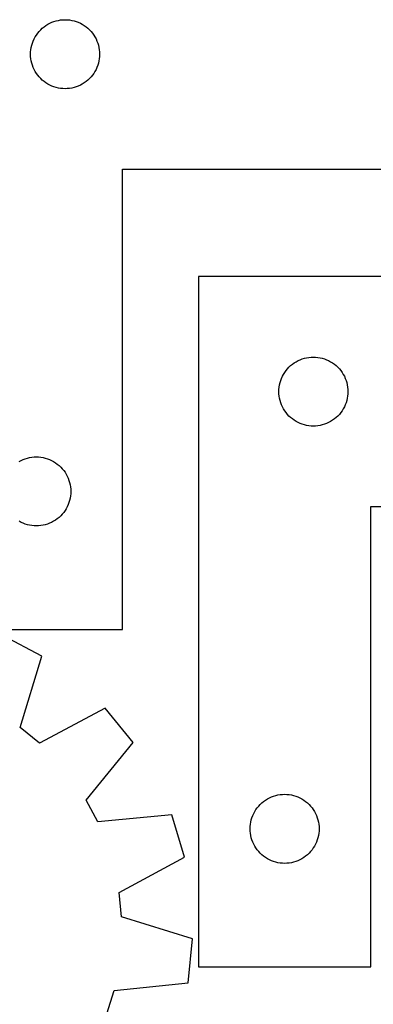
# Model space of a CAD drawing. Header units: millimetres. Extents: x 7 to 1243, y 7 to 1497.
# Tile 16 of 29: x 274 to 366, y 953 to 1209. Entities that reach past the tile are written whole.
import ezdxf

# ---------------------------------------------------------------- set-up
doc = ezdxf.new("R2010")
doc.units = ezdxf.units.MM
doc.layers.add('CUT', color=7, linetype='CONTINUOUS', true_color=0x000000)

msp = doc.modelspace()

# ---------------------------------------------------------------- linework, layer by layer
at = {"layer": 'CUT'}
for p, q in [((284.047494, 1209.11811), (284.628571, 1209.214047)), ((284.628571, 1209.214047), (285.214679, 1209.271773)), ((285.214679, 1209.271773), (285.803307, 1209.291043)), ((285.803307, 1209.291043), (286.391935, 1209.271773)), ((286.391935, 1209.271773), (286.978043, 1209.214047)), ((286.978043, 1209.214047), (287.55912, 1209.11811)), ((279.036749, 1206.225155), (279.439346, 1206.655004)), ((279.439346, 1206.655004), (279.869195, 1207.057601)), ((279.869195, 1207.057601), (280.324454, 1207.431223)), ((280.324454, 1207.431223), (280.803175, 1207.774269)), ((280.803175, 1207.774269), (281.303307, 1208.085272)), ((281.303307, 1208.085272), (281.822709, 1208.362898)), ((281.822709, 1208.362898), (282.359156, 1208.605959)), ((282.359156, 1208.605959), (282.910352, 1208.813414)), ((282.910352, 1208.813414), (283.473936, 1208.984375)), ((283.473936, 1208.984375), (284.047494, 1209.11811)), ((287.55912, 1209.11811), (288.132678, 1208.984375)), ((288.132678, 1208.984375), (288.696262, 1208.813414)), ((288.696262, 1208.813414), (289.247458, 1208.605959)), ((289.247458, 1208.605959), (289.783905, 1208.362898)), ((289.783905, 1208.362898), (290.303307, 1208.085272)), ((290.303307, 1208.085272), (290.803439, 1207.774269)), ((290.803439, 1207.774269), (291.28216, 1207.431223)), ((291.28216, 1207.431223), (291.737419, 1207.057601)), ((291.737419, 1207.057601), (292.167268, 1206.655004)), ((292.167268, 1206.655004), (292.569865, 1206.225155)), ((277.488391, 1203.735194), (277.731452, 1204.271641)), ((277.731452, 1204.271641), (278.009078, 1204.791043)), ((278.009078, 1204.791043), (278.320081, 1205.291175)), ((278.320081, 1205.291175), (278.663127, 1205.769896)), ((278.663127, 1205.769896), (279.036749, 1206.225155)), ((292.569865, 1206.225155), (292.943487, 1205.769896)), ((292.943487, 1205.769896), (293.286534, 1205.291175)), ((293.286534, 1205.291175), (293.597536, 1204.791043)), ((293.597536, 1204.791043), (293.875162, 1204.271641)), ((293.875162, 1204.271641), (294.118223, 1203.735194)), ((276.822577, 1200.879671), (276.880303, 1201.465779)), ((276.880303, 1201.465779), (276.97624, 1202.046856)), ((276.97624, 1202.046856), (277.109975, 1202.620414)), ((277.109975, 1202.620414), (277.280936, 1203.183998)), ((277.280936, 1203.183998), (277.488391, 1203.735194)), ((294.118223, 1203.735194), (294.325678, 1203.183998)), ((294.325678, 1203.183998), (294.496639, 1202.620414)), ((294.496639, 1202.620414), (294.630375, 1202.046856)), ((294.630375, 1202.046856), (294.726311, 1201.465779)), ((294.726311, 1201.465779), (294.784037, 1200.879671)), ((276.803307, 1200.291043), (276.822577, 1200.879671)), ((276.822577, 1199.702415), (276.803307, 1200.291043)), ((276.880303, 1199.116307), (276.822577, 1199.702415)), ((276.97624, 1198.53523), (276.880303, 1199.116307)), ((294.726311, 1199.116307), (294.630375, 1198.53523)), ((294.784037, 1199.702415), (294.726311, 1199.116307)), ((294.784037, 1200.879671), (294.803307, 1200.291043)), ((294.803307, 1200.291043), (294.784037, 1199.702415)), ((277.109975, 1197.961672), (276.97624, 1198.53523)), ((277.280936, 1197.398088), (277.109975, 1197.961672)), ((277.488391, 1196.846892), (277.280936, 1197.398088)), ((277.731452, 1196.310445), (277.488391, 1196.846892)), ((294.118223, 1196.846892), (293.875162, 1196.310445)), ((294.325678, 1197.398088), (294.118223, 1196.846892)), ((294.496639, 1197.961672), (294.325678, 1197.398088)), ((294.630375, 1198.53523), (294.496639, 1197.961672)), ((278.009078, 1195.791043), (277.731452, 1196.310445)), ((278.320081, 1195.290911), (278.009078, 1195.791043)), ((278.663127, 1194.81219), (278.320081, 1195.290911)), ((279.036749, 1194.356931), (278.663127, 1194.81219)), ((279.439346, 1193.927082), (279.036749, 1194.356931)), ((279.869195, 1193.524485), (279.439346, 1193.927082)), ((292.167268, 1193.927082), (291.737419, 1193.524485)), ((292.569865, 1194.356931), (292.167268, 1193.927082)), ((292.943487, 1194.81219), (292.569865, 1194.356931)), ((293.286534, 1195.290911), (292.943487, 1194.81219)), ((293.597536, 1195.791043), (293.286534, 1195.290911)), ((293.875162, 1196.310445), (293.597536, 1195.791043)), ((280.324454, 1193.150863), (279.869195, 1193.524485)), ((280.803175, 1192.807816), (280.324454, 1193.150863)), ((281.303307, 1192.496814), (280.803175, 1192.807816)), ((281.822709, 1192.219188), (281.303307, 1192.496814)), ((282.359156, 1191.976127), (281.822709, 1192.219188)), ((282.910352, 1191.768672), (282.359156, 1191.976127)), ((283.473936, 1191.59771), (282.910352, 1191.768672)), ((284.047494, 1191.463975), (283.473936, 1191.59771)), ((284.628571, 1191.368039), (284.047494, 1191.463975)), ((285.214679, 1191.310313), (284.628571, 1191.368039)), ((285.803307, 1191.291043), (285.214679, 1191.310313)), ((286.391935, 1191.310313), (285.803307, 1191.291043)), ((286.978043, 1191.368039), (286.391935, 1191.310313)), ((287.55912, 1191.463975), (286.978043, 1191.368039)), ((288.132678, 1191.59771), (287.55912, 1191.463975)), ((288.696262, 1191.768672), (288.132678, 1191.59771)), ((289.247458, 1191.976127), (288.696262, 1191.768672)), ((289.783905, 1192.219188), (289.247458, 1191.976127)), ((290.303307, 1192.496814), (289.783905, 1192.219188)), ((290.803439, 1192.807816), (290.303307, 1192.496814)), ((291.28216, 1193.150863), (290.803439, 1192.807816)), ((291.737419, 1193.524485), (291.28216, 1193.150863)), ((300.803307, 1050.291043), (300.803307, 1170.291043)), ((300.803307, 1170.291043), (405.803307, 1170.291043)), ((320.555138, 1142.323514), (320.555138, 962.323514)), ((470.555138, 1142.323514), (320.555138, 1142.323514)), ((344.621026, 1119.090072), (345.076285, 1119.463694)), ((345.076285, 1119.463694), (345.555006, 1119.80674)), ((345.555006, 1119.80674), (346.055138, 1120.117742)), ((346.055138, 1120.117742), (346.57454, 1120.395368)), ((346.57454, 1120.395368), (347.110987, 1120.638429)), ((347.110987, 1120.638429), (347.662183, 1120.845885)), ((347.662183, 1120.845885), (348.225767, 1121.016846)), ((348.225767, 1121.016846), (348.799325, 1121.150581)), ((348.799325, 1121.150581), (349.380402, 1121.246517)), ((349.380402, 1121.246517), (349.96651, 1121.304244)), ((349.96651, 1121.304244), (350.555138, 1121.323514)), ((350.555138, 1121.323514), (351.143766, 1121.304244)), ((351.143766, 1121.304244), (351.729874, 1121.246517)), ((351.729874, 1121.246517), (352.310951, 1121.150581)), ((352.310951, 1121.150581), (352.884509, 1121.016846)), ((352.884509, 1121.016846), (353.448093, 1120.845885)), ((353.448093, 1120.845885), (353.999289, 1120.638429)), ((353.999289, 1120.638429), (354.535736, 1120.395368)), ((354.535736, 1120.395368), (355.055138, 1120.117742)), ((355.055138, 1120.117742), (355.55527, 1119.80674)), ((355.55527, 1119.80674), (356.033991, 1119.463694)), ((356.033991, 1119.463694), (356.48925, 1119.090072)), ((342.483283, 1116.304112), (342.760909, 1116.823514)), ((342.760909, 1116.823514), (343.071912, 1117.323646)), ((343.071912, 1117.323646), (343.414958, 1117.802366)), ((343.414958, 1117.802366), (343.78858, 1118.257626)), ((343.78858, 1118.257626), (344.191177, 1118.687475)), ((344.191177, 1118.687475), (344.621026, 1119.090072)), ((356.48925, 1119.090072), (356.919099, 1118.687475)), ((356.919099, 1118.687475), (357.321696, 1118.257626)), ((357.321696, 1118.257626), (357.695318, 1117.802366)), ((357.695318, 1117.802366), (358.038365, 1117.323646)), ((358.038365, 1117.323646), (358.349367, 1116.823514)), ((358.349367, 1116.823514), (358.626993, 1116.304112)), ((341.728071, 1114.079327), (341.861806, 1114.652885)), ((341.861806, 1114.652885), (342.032767, 1115.216469)), ((342.032767, 1115.216469), (342.240222, 1115.767665)), ((342.240222, 1115.767665), (342.483283, 1116.304112)), ((358.626993, 1116.304112), (358.870054, 1115.767665)), ((358.870054, 1115.767665), (359.077509, 1115.216469)), ((359.077509, 1115.216469), (359.248471, 1114.652885)), ((359.248471, 1114.652885), (359.382206, 1114.079327)), ((341.555138, 1112.323514), (341.574408, 1112.912142)), ((341.574408, 1111.734885), (341.555138, 1112.323514)), ((341.574408, 1112.912142), (341.632134, 1113.498249)), ((341.632134, 1111.148778), (341.574408, 1111.734885)), ((341.632134, 1113.498249), (341.728071, 1114.079327)), ((359.382206, 1114.079327), (359.478142, 1113.498249)), ((359.478142, 1113.498249), (359.535868, 1112.912142)), ((359.535868, 1111.734885), (359.478142, 1111.148778)), ((359.535868, 1112.912142), (359.555138, 1112.323514)), ((359.555138, 1112.323514), (359.535868, 1111.734885)), ((341.728071, 1110.567701), (341.632134, 1111.148778)), ((341.861806, 1109.994142), (341.728071, 1110.567701)), ((342.032767, 1109.430558), (341.861806, 1109.994142)), ((342.240222, 1108.879363), (342.032767, 1109.430558)), ((359.077509, 1109.430558), (358.870054, 1108.879363)), ((359.248471, 1109.994142), (359.077509, 1109.430558)), ((359.382206, 1110.567701), (359.248471, 1109.994142)), ((359.478142, 1111.148778), (359.382206, 1110.567701)), ((342.483283, 1108.342915), (342.240222, 1108.879363)), ((342.760909, 1107.823514), (342.483283, 1108.342915)), ((343.071912, 1107.323382), (342.760909, 1107.823514)), ((343.414958, 1106.844661), (343.071912, 1107.323382)), ((343.78858, 1106.389401), (343.414958, 1106.844661)), ((357.695318, 1106.844661), (357.321696, 1106.389401)), ((358.038365, 1107.323382), (357.695318, 1106.844661)), ((358.349367, 1107.823514), (358.038365, 1107.323382)), ((358.626993, 1108.342915), (358.349367, 1107.823514)), ((358.870054, 1108.879363), (358.626993, 1108.342915)), ((344.191177, 1105.959553), (343.78858, 1106.389401)), ((344.621026, 1105.556955), (344.191177, 1105.959553)), ((345.076285, 1105.183334), (344.621026, 1105.556955)), ((345.555006, 1104.840287), (345.076285, 1105.183334)), ((346.055138, 1104.529285), (345.555006, 1104.840287)), ((346.57454, 1104.251659), (346.055138, 1104.529285)), ((347.110987, 1104.008598), (346.57454, 1104.251659)), ((347.662183, 1103.801142), (347.110987, 1104.008598)), ((353.999289, 1104.008598), (353.448093, 1103.801142)), ((354.535736, 1104.251659), (353.999289, 1104.008598)), ((355.055138, 1104.529285), (354.535736, 1104.251659)), ((355.55527, 1104.840287), (355.055138, 1104.529285)), ((356.033991, 1105.183334), (355.55527, 1104.840287)), ((356.48925, 1105.556955), (356.033991, 1105.183334)), ((356.919099, 1105.959553), (356.48925, 1105.556955)), ((357.321696, 1106.389401), (356.919099, 1105.959553)), ((348.225767, 1103.630181), (347.662183, 1103.801142)), ((348.799325, 1103.496446), (348.225767, 1103.630181)), ((349.380402, 1103.40051), (348.799325, 1103.496446)), ((349.96651, 1103.342783), (349.380402, 1103.40051)), ((350.555138, 1103.323514), (349.96651, 1103.342783)), ((351.143766, 1103.342783), (350.555138, 1103.323514)), ((351.729874, 1103.40051), (351.143766, 1103.342783)), ((352.310951, 1103.496446), (351.729874, 1103.40051)), ((352.884509, 1103.630181), (352.310951, 1103.496446)), ((353.448093, 1103.801142), (352.884509, 1103.630181)), ((273.803307, 1094.085272), (274.322709, 1094.362898)), ((274.322709, 1094.362898), (274.859156, 1094.605959)), ((274.859156, 1094.605959), (275.410352, 1094.813414)), ((275.410352, 1094.813414), (275.973936, 1094.984375)), ((275.973936, 1094.984375), (276.547494, 1095.11811)), ((276.547494, 1095.11811), (277.128571, 1095.214047)), ((277.128571, 1095.214047), (277.714679, 1095.271773)), ((277.714679, 1095.271773), (278.303307, 1095.291043)), ((278.303307, 1095.291043), (278.891935, 1095.271773)), ((278.891935, 1095.271773), (279.478043, 1095.214047)), ((279.478043, 1095.214047), (280.05912, 1095.11811)), ((280.05912, 1095.11811), (280.632678, 1094.984375)), ((280.632678, 1094.984375), (281.196262, 1094.813414)), ((281.196262, 1094.813414), (281.747458, 1094.605959)), ((281.747458, 1094.605959), (282.283905, 1094.362898)), ((282.283905, 1094.362898), (282.803307, 1094.085272)), ((282.803307, 1094.085272), (283.303439, 1093.774269)), ((283.303439, 1093.774269), (283.78216, 1093.431223)), ((283.78216, 1093.431223), (284.237419, 1093.057601)), ((284.237419, 1093.057601), (284.667268, 1092.655004)), ((284.667268, 1092.655004), (285.069865, 1092.225155)), ((285.069865, 1092.225155), (285.443487, 1091.769896)), ((285.443487, 1091.769896), (285.786534, 1091.291175)), ((285.786534, 1091.291175), (286.097536, 1090.791043)), ((286.097536, 1090.791043), (286.375162, 1090.271641)), ((286.375162, 1090.271641), (286.618223, 1089.735194)), ((286.618223, 1089.735194), (286.825678, 1089.183998)), ((286.825678, 1089.183998), (286.996639, 1088.620414)), ((286.996639, 1088.620414), (287.130375, 1088.046856)), ((287.130375, 1088.046856), (287.226311, 1087.465779)), ((287.226311, 1087.465779), (287.284037, 1086.879671)), ((287.284037, 1086.879671), (287.303307, 1086.291043)), ((287.303307, 1086.291043), (287.284037, 1085.702415)), ((286.825678, 1083.398088), (286.618223, 1082.846892)), ((286.996639, 1083.961672), (286.825678, 1083.398088)), ((287.130375, 1084.53523), (286.996639, 1083.961672)), ((287.226311, 1085.116307), (287.130375, 1084.53523)), ((287.284037, 1085.702415), (287.226311, 1085.116307)), ((285.443487, 1080.81219), (285.069865, 1080.356931)), ((285.786534, 1081.290911), (285.443487, 1080.81219)), ((286.097536, 1081.791043), (285.786534, 1081.290911)), ((286.375162, 1082.310445), (286.097536, 1081.791043)), ((286.618223, 1082.846892), (286.375162, 1082.310445)), ((365.555138, 962.323514), (365.555138, 1082.323514)), ((365.555138, 1082.323514), (470.555138, 1082.323514)), ((274.322709, 1078.219188), (273.803307, 1078.496814)), ((282.803307, 1078.496814), (282.283905, 1078.219188)), ((283.303439, 1078.807816), (282.803307, 1078.496814)), ((283.78216, 1079.150863), (283.303439, 1078.807816)), ((284.237419, 1079.524485), (283.78216, 1079.150863)), ((284.667268, 1079.927082), (284.237419, 1079.524485)), ((285.069865, 1080.356931), (284.667268, 1079.927082)), ((274.859156, 1077.976127), (274.322709, 1078.219188)), ((275.410352, 1077.768672), (274.859156, 1077.976127)), ((275.973936, 1077.59771), (275.410352, 1077.768672)), ((276.547494, 1077.463975), (275.973936, 1077.59771)), ((277.128571, 1077.368039), (276.547494, 1077.463975)), ((277.714679, 1077.310313), (277.128571, 1077.368039)), ((278.303307, 1077.291043), (277.714679, 1077.310313)), ((278.891935, 1077.310313), (278.303307, 1077.291043)), ((279.478043, 1077.368039), (278.891935, 1077.310313)), ((280.05912, 1077.463975), (279.478043, 1077.368039)), ((280.632678, 1077.59771), (280.05912, 1077.463975)), ((281.196262, 1077.768672), (280.632678, 1077.59771)), ((281.747458, 1077.976127), (281.196262, 1077.768672)), ((282.283905, 1078.219188), (281.747458, 1077.976127)), ((255.803307, 1050.291043), (300.803307, 1050.291043)), ((279.710341, 1043.324703), (269.540662, 1048.771087)), ((274.134654, 1024.767921), (279.710341, 1043.324703)), ((296.22881, 1029.745978), (279.101679, 1020.684864)), ((303.540128, 1020.822407), (296.22881, 1029.745978)), ((279.101679, 1020.684864), (274.134654, 1024.767921)), ((291.287492, 1005.8119), (303.540128, 1020.822407)), ((338.555138, 1006.117742), (339.07454, 1006.395368)), ((339.07454, 1006.395368), (339.610987, 1006.638429)), ((339.610987, 1006.638429), (340.162183, 1006.845885)), ((340.162183, 1006.845885), (340.725767, 1007.016846)), ((340.725767, 1007.016846), (341.299325, 1007.150581)), ((341.299325, 1007.150581), (341.880402, 1007.246517)), ((341.880402, 1007.246517), (342.46651, 1007.304244)), ((342.46651, 1007.304244), (343.055138, 1007.323514)), ((343.055138, 1007.323514), (343.643766, 1007.304244)), ((343.643766, 1007.304244), (344.229874, 1007.246517)), ((344.229874, 1007.246517), (344.810951, 1007.150581)), ((344.810951, 1007.150581), (345.384509, 1007.016846)), ((345.384509, 1007.016846), (345.948093, 1006.845885)), ((345.948093, 1006.845885), (346.499289, 1006.638429)), ((346.499289, 1006.638429), (347.035736, 1006.395368)), ((347.035736, 1006.395368), (347.555138, 1006.117742)), ((294.313906, 1000.138849), (291.287492, 1005.8119)), ((335.571912, 1003.323646), (335.914958, 1003.802366)), ((335.914958, 1003.802366), (336.28858, 1004.257626)), ((336.28858, 1004.257626), (336.691177, 1004.687475)), ((336.691177, 1004.687475), (337.121026, 1005.090072)), ((337.121026, 1005.090072), (337.576285, 1005.463694)), ((337.576285, 1005.463694), (338.055006, 1005.80674)), ((338.055006, 1005.80674), (338.555138, 1006.117742)), ((347.555138, 1006.117742), (348.05527, 1005.80674)), ((348.05527, 1005.80674), (348.533991, 1005.463694)), ((348.533991, 1005.463694), (348.98925, 1005.090072)), ((348.98925, 1005.090072), (349.419099, 1004.687475)), ((349.419099, 1004.687475), (349.821696, 1004.257626)), ((349.821696, 1004.257626), (350.195318, 1003.802366)), ((350.195318, 1003.802366), (350.538365, 1003.323646)), ((313.60485, 1001.955956), (294.313906, 1000.138849)), ((316.944724, 990.913732), (313.60485, 1001.955956)), ((334.532767, 1001.216469), (334.740222, 1001.767665)), ((334.740222, 1001.767665), (334.983283, 1002.304112)), ((334.983283, 1002.304112), (335.260909, 1002.823514)), ((335.260909, 1002.823514), (335.571912, 1003.323646)), ((350.538365, 1003.323646), (350.849367, 1002.823514)), ((350.849367, 1002.823514), (351.126993, 1002.304112)), ((351.126993, 1002.304112), (351.370054, 1001.767665)), ((351.370054, 1001.767665), (351.577509, 1001.216469)), ((334.055138, 998.323514), (334.074408, 998.912142)), ((334.074408, 998.912142), (334.132134, 999.498249)), ((334.132134, 999.498249), (334.228071, 1000.079327)), ((334.228071, 1000.079327), (334.361806, 1000.652885)), ((334.361806, 1000.652885), (334.532767, 1001.216469)), ((351.577509, 1001.216469), (351.748471, 1000.652885)), ((351.748471, 1000.652885), (351.882206, 1000.079327)), ((351.882206, 1000.079327), (351.978142, 999.498249)), ((351.978142, 999.498249), (352.035868, 998.912142)), ((352.035868, 998.912142), (352.055138, 998.323514)), ((334.074408, 997.734885), (334.055138, 998.323514)), ((334.132134, 997.148778), (334.074408, 997.734885)), ((334.228071, 996.567701), (334.132134, 997.148778)), ((334.361806, 995.994142), (334.228071, 996.567701)), ((351.882206, 996.567701), (351.748471, 995.994142)), ((351.978142, 997.148778), (351.882206, 996.567701)), ((352.035868, 997.734885), (351.978142, 997.148778)), ((352.055138, 998.323514), (352.035868, 997.734885)), ((334.532767, 995.430558), (334.361806, 995.994142)), ((334.740222, 994.879363), (334.532767, 995.430558)), ((334.983283, 994.342915), (334.740222, 994.879363)), ((335.260909, 993.823514), (334.983283, 994.342915)), ((335.571912, 993.323382), (335.260909, 993.823514)), ((350.849367, 993.823514), (350.538365, 993.323382)), ((351.126993, 994.342915), (350.849367, 993.823514)), ((351.370054, 994.879363), (351.126993, 994.342915)), ((351.577509, 995.430558), (351.370054, 994.879363)), ((351.748471, 995.994142), (351.577509, 995.430558)), ((335.914958, 992.844661), (335.571912, 993.323382)), ((336.28858, 992.389401), (335.914958, 992.844661)), ((336.691177, 991.959553), (336.28858, 992.389401)), ((337.121026, 991.556955), (336.691177, 991.959553)), ((337.576285, 991.183334), (337.121026, 991.556955)), ((338.055006, 990.840287), (337.576285, 991.183334)), ((348.533991, 991.183334), (348.05527, 990.840287)), ((348.98925, 991.556955), (348.533991, 991.183334)), ((349.419099, 991.959553), (348.98925, 991.556955)), ((349.821696, 992.389401), (349.419099, 991.959553)), ((350.195318, 992.844661), (349.821696, 992.389401)), ((350.538365, 993.323382), (350.195318, 992.844661)), ((299.880492, 981.734712), (316.944724, 990.913732)), ((338.555138, 990.529285), (338.055006, 990.840287)), ((339.07454, 990.251659), (338.555138, 990.529285)), ((339.610987, 990.008598), (339.07454, 990.251659)), ((340.162183, 989.801142), (339.610987, 990.008598)), ((340.725767, 989.630181), (340.162183, 989.801142)), ((341.299325, 989.496446), (340.725767, 989.630181)), ((341.880402, 989.40051), (341.299325, 989.496446)), ((342.46651, 989.342783), (341.880402, 989.40051)), ((343.055138, 989.323514), (342.46651, 989.342783)), ((343.643766, 989.342783), (343.055138, 989.323514)), ((344.229874, 989.40051), (343.643766, 989.342783)), ((344.810951, 989.496446), (344.229874, 989.40051)), ((345.384509, 989.630181), (344.810951, 989.496446)), ((345.948093, 989.801142), (345.384509, 989.630181)), ((346.499289, 990.008598), (345.948093, 989.801142)), ((347.035736, 990.251659), (346.499289, 990.008598)), ((347.555138, 990.529285), (347.035736, 990.251659)), ((348.05527, 990.840287), (347.555138, 990.529285)), ((300.505551, 975.335338), (299.880492, 981.734712)), ((319.023437, 969.631802), (300.505551, 975.335338)), ((317.883402, 958.152003), (319.023437, 969.631802)), ((320.555138, 962.323514), (365.555138, 962.323514)), ((298.605448, 956.201893), (317.883402, 958.152003)), ((296.733993, 950.050442), (298.605448, 956.201893))]:
    msp.add_line(p, q, dxfattribs=at)

doc.saveas('drawing.dxf')
